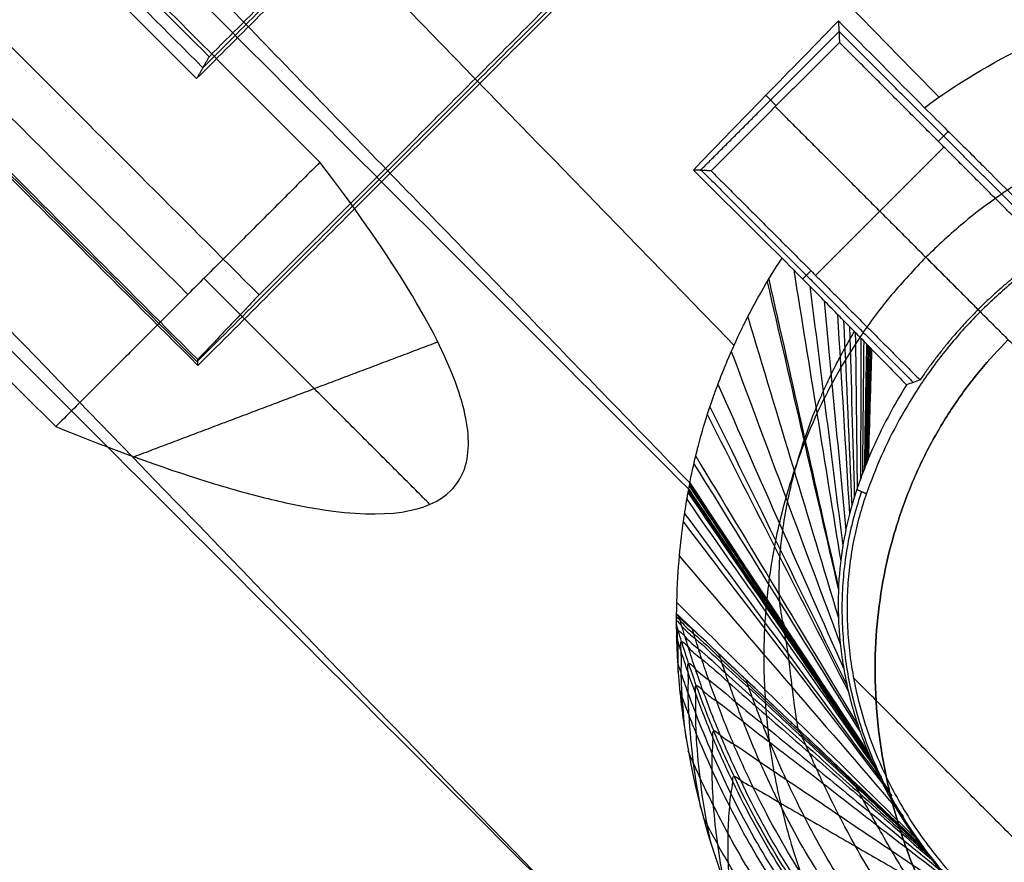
# Model space of a CAD drawing. Header units: millimetres. Extents: x -657 to 864, y -831 to 851.
# Tile 41 of 256: x -284.67 to -282.74, y -123.06 to -121.41. Entities that reach past the tile are written whole.
import ezdxf

# ---------------------------------------------------------------- set-up
doc = ezdxf.new("R2010")
doc.units = ezdxf.units.MM
doc.layers.add('Default', color=7, linetype='Continuous', true_color=0x000000)

msp = doc.modelspace()

# ---------------------------------------------------------------- linework, layer by layer
at = {"layer": 'Default'}
for points in [[(-236.2074, 159.5297, -441.8414), (-398.6931, -2.956, -441.8414), (-561.1788, -165.4416, -441.8414)], [(-236.6391, 159.098, -441.5875), (-398.6931, -2.956, -441.5875), (-560.747, -165.0099, -441.5875)], [(-434.0162, -247.7402, -413.9261), (-293.9628, -107.6869, -413.9261), (-153.9094, 32.3665, -413.9261)], [(-433.5852, -247.1798, -413.6894), (-294.0276, -107.6222, -413.6894), (-154.47, 31.9355, -413.6894)], [(-323.6971, -258.8486, -369.8785), (-233.2489, -168.4003, -369.8785), (-142.8006, -77.9521, -369.8785)], [(-323.0632, -258.0198, -369.6653), (-233.3462, -168.3028, -369.6653), (-143.6292, -78.5858, -369.6653)], [(-284.3191, -122.0747, -336.2557), (-288.2226, -118.1711, -336.2557), (-292.1261, -114.2676, -336.2557)], [(-292.1308, -114.2739, -336.7452), (-288.2247, -118.1801, -336.7452), (-284.3186, -122.0862, -336.7452)], [(-284.3188, -122.0804, -336.5004), (-288.2236, -118.1756, -336.5004), (-292.1285, -114.2708, -336.5004)], [(-284.1284, -123.9625, -336.7452), (-288.9119, -119.179, -336.7452), (-293.6955, -114.3954, -336.7452)], [(-281.1035, -127.1672, -336.8756), (-287.4445, -120.8263, -336.8756), (-293.7854, -114.4854, -336.8756)], [(-291.6326, -114.5149, -335.9979), (-287.9159, -118.2317, -335.9979), (-284.1992, -121.9484, -335.9979)], [(-281.1935, -127.2572, -337.0061), (-287.5344, -120.9162, -337.0061), (-293.8753, -114.5753, -337.0061)], [(-281.2044, -127.2681, -337.2493), (-287.5453, -120.9272, -337.2493), (-293.8863, -114.5862, -337.2493)], [(-293.8972, -114.5972, -337.4925), (-287.5563, -120.9381, -337.4925), (-281.2153, -127.279, -337.4925)], [(-291.1665, -114.6809, -335.9979), (-287.7439, -118.1035, -335.9979), (-284.3213, -121.5261, -335.9979)], [(-291.1112, -114.7027, -336.3715), (-287.7102, -118.1037, -336.3715), (-284.3091, -121.5047, -336.3715)], [(-284.2969, -121.4833, -336.7452), (-287.677, -118.1032, -336.7452), (-291.0571, -114.7232, -336.7452)], [(-282.7069, -129.5104, -340.4027), (-289.312, -122.9052, -340.4027), (-295.9172, -116.3001, -340.4027)], [(-295.9172, -116.3001, -340.6566), (-289.312, -122.9052, -340.6566), (-282.7069, -129.5104, -340.6566)], [(-282.7069, -129.5104, -340.5297), (-289.312, -122.9052, -340.5297), (-295.9172, -116.3001, -340.5297)], [(-284.3213, -121.5261, -335.9979), (-282.2221, -119.4269, -335.9979), (-280.1229, -117.3277, -335.9979)], [(-284.3091, -121.5047, -336.3715), (-282.2267, -119.4223, -336.3715), (-280.1443, -117.3399, -336.3715)], [(-280.1657, -117.3521, -336.7452), (-282.2313, -119.4177, -336.7452), (-284.2969, -121.4833, -336.7452)], [(-284.1992, -121.9484, -335.9979), (-283.1364, -120.8856, -335.9979), (-282.0736, -119.8228, -335.9979)], [(-282.0732, -119.8316, -336.3715), (-283.1961, -120.9545, -336.3715), (-284.319, -122.0774, -336.3715)], [(-284.3186, -122.0862, -336.7452), (-283.1957, -120.9633, -336.7452), (-282.0728, -119.8404, -336.7452)], [(-284.2969, -121.4833, -336.7452), (-284.3091, -121.5047, -336.3715), (-284.3213, -121.5261, -335.9979)], [(-282.8966, -121.8749, -337.4925), (-282.6985, -122.073, -337.2171), (-282.5004, -122.2711, -336.9418)], [(-284.1992, -121.9484, -335.9979), (-284.2591, -122.0115, -336.1268), (-284.3191, -122.0747, -336.2557)], [(-284.3186, -122.0862, -336.7452), (-284.3188, -122.0804, -336.5004), (-284.3191, -122.0747, -336.2557)]]:
    msp.add_open_spline(points, degree=2, dxfattribs=at)
for points, knots in [([(-204.2387, -197.4103, -340.3025), (-213.4151, -188.2339, -350.7035), (-241.4502, -160.1989, -379.3443), (-305.9459, -95.7031, -426.6492), (-363.1711, -38.478, -441.8414), (-398.6931, -2.956, -441.8414)], [2.41548, 2.41548, 2.41548, 2.41548, 70.396144, 198.636056, 404.995527, 404.995527, 404.995527, 404.995527]), ([(-204.7503, -196.8987, -340.5563), (-213.8043, -187.8448, -350.7875), (-241.7014, -159.9476, -379.2423), (-306.0054, -95.6437, -426.406), (-363.1934, -38.4557, -441.5875), (-398.6931, -2.956, -441.5875)], [2.408267, 2.408267, 2.408267, 2.408267, 69.367076, 197.537893, 403.786179, 403.786179, 403.786179, 403.786179])]:
    msp.add_open_spline(points, degree=3, knots=knots, dxfattribs=at)
at = {"layer": 'Default', "color": 18, "true_color": 0x000000}
for points, degree in [([(-284.3384, -121.9475, -335.9103), (-289.932, -116.354, -335.9103), (-295.5255, -110.7604, -335.9103)], 2), ([(-284.0803, -121.6894, -335.3657), (-289.5127, -116.257, -335.3657), (-294.9451, -110.8246, -335.3657)], 2), ([(-295.5512, -111.251, -336.4549), (-290.0739, -116.7283, -336.4549), (-284.5965, -122.2056, -336.4549)], 2), ([(-283.3601, -122.3274, -334.9422), (-288.825, -116.8625, -334.9422), (-294.2899, -111.3976, -334.9422)], 2), ([(-294.8286, -111.9119, -334.8413), (-289.1912, -117.5493, -334.8413), (-283.5538, -123.1867, -334.8413)], 2), ([(-284.2739, -123.9068, -335.9232), (-289.7573, -118.4234, -335.9232), (-295.2407, -112.94, -335.9232)], 2), ([(-284.1269, -123.961, -336.7452), (-289.5856, -118.5024, -336.7452), (-295.0442, -113.0437, -336.7452)], 2), ([(-281.2382, -127.3019, -336.7452), (-287.5791, -120.961, -336.7452), (-293.9201, -114.62, -336.7452)], 2), ([(-281.2684, -127.3321, -337.6419), (-287.6093, -120.9912, -337.6419), (-293.9503, -114.6502, -337.6419)], 2), ([(-293.9805, -114.6804, -338.5387), (-287.6395, -121.0214, -338.5387), (-281.2986, -127.3623, -338.5387)], 2), ([(-294.0137, -114.7137, -335.9232), (-287.6728, -121.0546, -335.9232), (-281.3319, -127.3956, -335.9232)], 2), ([(-281.8116, -127.8753, -336.6313), (-288.1525, -121.5344, -336.6313), (-294.4935, -115.1934, -336.6313)], 2), ([(-281.8437, -127.9074, -337.585), (-288.1847, -121.5665, -337.585), (-294.5256, -115.2256, -337.585)], 2), ([(-294.5577, -115.2577, -338.5387), (-288.2168, -121.5986, -338.5387), (-281.8759, -127.9395, -338.5387)], 2), ([(-288.4096, -117.0986, -330.948), (-285.8837, -119.7071, -332.788), (-283.3578, -122.3156, -334.6281)], 2), ([(-278.8495, -122.7995, -332.9743), (-280.6109, -121.0382, -331.7594), (-282.3722, -119.2768, -330.5444), (-284.1336, -117.5154, -329.3295)], 3), ([(-288.9919, -117.5707, -330.8799), (-287.1792, -119.4427, -332.2003), (-285.3665, -121.3147, -333.5208), (-283.5538, -123.1867, -334.8413)], 3), ([(-273.856, -127.793, -335.504), (-277.1892, -124.4598, -333.2049), (-280.5224, -121.1266, -330.9058), (-283.8556, -117.7934, -328.6067)], 3), ([(-283.2713, -122.047, -333.258), (-284.6331, -120.6446, -332.2818), (-285.995, -119.2421, -331.3056), (-287.3569, -117.8397, -330.3293)], 3), ([(-282.8708, -121.5623, -332.1367), (-283.9584, -120.4502, -331.3694), (-285.0461, -119.3381, -330.6022), (-286.1337, -118.2259, -329.835)], 3), ([(-283.3506, -121.7045, -332.6904), (-283.2699, -121.6209, -332.4605), (-283.1754, -121.5239, -332.2504), (-283.0673, -121.4134, -332.06)], 3), ([(-283.0673, -121.4134, -332.06), (-283.0663, -121.4344, -333.8421), (-283.0653, -121.4554, -335.6242)], 2), ([(-283.0673, -121.4134, -332.06), (-283.0113, -121.4699, -332.0986), (-282.9552, -121.5264, -332.1371), (-282.8992, -121.5828, -332.1756)], 3), ([(-283.337, -121.7052, -333.8421), (-283.2017, -121.5698, -333.8421), (-283.0663, -121.4344, -333.8421)], 2), ([(-282.6515, -121.8485, -333.7744), (-282.8589, -121.641, -333.7744), (-283.0663, -121.4336, -333.7744)], 2), ([(-283.0653, -121.4554, -335.6242), (-283.1907, -121.5808, -335.6242), (-283.3161, -121.7062, -335.6242)], 2), ([(-282.657, -121.8637, -335.6242), (-282.8611, -121.6596, -335.6242), (-283.0653, -121.4554, -335.6242)], 2), ([(-283.2092, -121.5587, -332.3382), (-283.199, -121.5689, -333.9812), (-283.1889, -121.579, -335.6242)], 2), ([(-283.1907, -121.5808, -335.6242), (-282.9925, -121.7789, -335.6242), (-282.7944, -121.9771, -335.6242)], 2), ([(-282.8526, -121.6291, -332.1471), (-282.8624, -121.6388, -333.8856), (-282.8721, -121.6486, -335.6242)], 2), ([(-283.1119, -121.9103, -335.6242), (-282.9865, -121.7849, -335.6242), (-282.8611, -121.6596, -335.6242)], 2), ([(-284.0803, -121.6894, -335.3657), (-284.3384, -121.9475, -335.9103), (-284.5965, -122.2056, -336.4549)], 2), ([(-283.3161, -121.7062, -335.6242), (-283.3333, -121.7053, -334.1573), (-283.3506, -121.7045, -332.6904)], 2), ([(-283.1774, -121.8764, -332.8034), (-283.1967, -121.8573, -332.7908), (-283.2352, -121.8191, -332.7657), (-283.2929, -121.7618, -332.7281), (-283.3314, -121.7236, -332.703), (-283.3506, -121.7045, -332.6904)], 3), ([(-283.3349, -121.7053, -334.0205), (-283.128, -121.9122, -334.0205), (-282.921, -122.1192, -334.0205)], 2), ([(-283.3161, -121.7062, -335.6242), (-283.1119, -121.9103, -335.6242), (-282.9077, -122.1145, -335.6242)], 2), ([(-283.1547, -121.8995, -332.7758), (-283.1241, -122.0891, -332.8855), (-283.0935, -122.2787, -332.9952), (-283.0629, -122.4683, -333.1049)], 3), ([(-283.121, -121.9013, -335.6242), (-283.129, -121.9093, -334.1892), (-283.1371, -121.9174, -332.7541)], 2), ([(-283.8654, -122.3575, -336.0542), (-284.0861, -122.1367, -335.949), (-284.3069, -121.916, -335.8437)], 2), ([(-283.2065, -121.9226, -332.9175), (-283.1601, -122.1234, -333.02), (-283.1136, -122.3242, -333.1225), (-283.0672, -122.525, -333.225)], 3), ([(-283.2035, -121.9177, -332.905), (-283.158, -122.1188, -333.0089), (-283.1125, -122.32, -333.1128), (-283.0671, -122.5211, -333.2167)], 3), ([(-283.1232, -121.9313, -332.7371), (-283.1017, -122.1004, -332.8387), (-283.0802, -122.2696, -332.9403), (-283.0588, -122.4387, -333.0419)], 3), ([(-283.0949, -121.9601, -332.7011), (-283.081, -122.1095, -332.7929), (-283.0671, -122.2588, -332.8847), (-283.0531, -122.4082, -332.9765)], 3), ([(-282.7902, -121.9812, -336.7452), (-282.7923, -121.9792, -336.1847), (-282.7944, -121.9771, -335.6242)], 2), ([(-283.2446, -121.9913, -333.0984), (-283.1855, -122.1871, -333.1784), (-283.1264, -122.383, -333.2585), (-283.0673, -122.5788, -333.3385)], 3), ([(-283.0692, -121.9862, -332.666), (-283.0614, -122.1163, -332.7468), (-283.0536, -122.2464, -332.8275), (-283.0458, -122.3764, -332.9082)], 3), ([(-283.0571, -121.9985, -332.6485), (-283.0519, -122.119, -332.7233), (-283.0466, -122.2395, -332.7981), (-283.0413, -122.36, -332.8729)], 3), ([(-283.0455, -122.0103, -332.6308), (-283.0424, -122.1213, -332.6994), (-283.0394, -122.2322, -332.768), (-283.0363, -122.3432, -332.8366)], 3), ([(-283.0343, -122.0217, -332.6126), (-283.033, -122.1231, -332.6748), (-283.0318, -122.2245, -332.737), (-283.0306, -122.3259, -332.7992)], 3), ([(-283.8499, -122.0404, -335.6314), (-284.1466, -122.1525, -336.0187), (-284.4433, -122.2646, -336.4061)], 2), ([(-283.0233, -122.0329, -332.5938), (-283.0236, -122.1245, -332.6494), (-283.0239, -122.216, -332.7049), (-283.0241, -122.3076, -332.7604)], 3), ([(-283.0179, -122.0384, -332.5842), (-283.0188, -122.125, -332.6363), (-283.0197, -122.2115, -332.6883), (-283.0206, -122.298, -332.7404)], 3), ([(-283.2766, -122.0586, -333.2928), (-283.2056, -122.249, -333.344), (-283.1346, -122.4395, -333.3952), (-283.0637, -122.6299, -333.4464)], 3), ([(-283.0125, -122.0439, -332.5743), (-283.014, -122.1253, -332.6229), (-283.0154, -122.2068, -332.6715), (-283.0168, -122.2882, -332.72)], 3), ([(-283.0099, -122.0467, -332.5693), (-283.0115, -122.1255, -332.6161), (-283.0132, -122.2043, -332.6629), (-283.0148, -122.2831, -332.7097)], 3), ([(-283.0074, -122.0491, -332.5645), (-283.0092, -122.1256, -332.6097), (-283.0111, -122.202, -332.6549), (-283.0129, -122.2784, -332.7001)], 3), ([(-283.0072, -122.0493, -332.5641), (-283.009, -122.1256, -332.6092), (-283.0109, -122.2018, -332.6542), (-283.0128, -122.278, -332.6993)], 3), ([(-283.0045, -122.052, -332.5589), (-283.0065, -122.1256, -332.6022), (-283.0086, -122.1992, -332.6454), (-283.0106, -122.2728, -332.6887)], 3), ([(-283.0031, -122.0534, -332.5563), (-283.0053, -122.1256, -332.5987), (-283.0074, -122.1979, -332.641), (-283.0095, -122.2702, -332.6833)], 3), ([(-283.0025, -122.0541, -332.555), (-283.0046, -122.1257, -332.5969), (-283.0068, -122.1972, -332.6388), (-283.009, -122.2688, -332.6806)], 3), ([(-283.0084, -122.2674, -332.6779), (-283.0051, -122.1611, -332.6158), (-283.0018, -122.0549, -332.5538)], 2), ([(-283.0018, -122.0549, -332.5538), (-282.9713, -122.0859, -332.505), (-282.9488, -122.109, -332.4593), (-282.9341, -122.1241, -332.4167)], 3), ([(-282.9077, -122.1145, -335.6242), (-282.9166, -122.1176, -334.5551), (-282.9254, -122.1208, -333.4859), (-282.9341, -122.1241, -332.4167)], 3), ([(-283.3027, -122.1229, -333.501), (-283.2208, -122.308, -333.5172), (-283.1389, -122.4931, -333.5334), (-283.057, -122.6783, -333.5496)], 3), ([(-282.9341, -122.1241, -332.4167), (-282.9632, -122.1701, -332.4978), (-282.9879, -122.2182, -332.5849), (-283.0084, -122.2674, -332.6779)], 3), ([(-283.3183, -122.1667, -333.6615), (-283.229, -122.3483, -333.6483), (-283.1397, -122.5299, -333.6351), (-283.0505, -122.7115, -333.6219)], 3), ([(-283.3234, -122.1824, -333.7236), (-283.2315, -122.3628, -333.6986), (-283.1396, -122.5432, -333.6735), (-283.0477, -122.7235, -333.6485)], 3), ([(-283.3461, -122.2635, -334.1175), (-283.2405, -122.4386, -334.0129), (-283.1349, -122.6137, -333.9083), (-283.0293, -122.7888, -333.8037)], 3), ([(-283.3497, -122.2781, -334.2137), (-283.2414, -122.4527, -334.0889), (-283.1332, -122.6272, -333.9641), (-283.0249, -122.8018, -333.8393)], 3), ([(-283.3606, -122.3302, -334.9942), (-283.2394, -122.5091, -334.7113), (-283.1181, -122.6881, -334.4285), (-282.9969, -122.867, -334.1457)], 3), ([(-283.3601, -122.3274, -334.9422), (-283.1807, -122.5936, -334.5354), (-283.0013, -122.8598, -334.1287)], 2), ([(-283.3601, -122.3274, -334.9422), (-283.2405, -122.5049, -334.671), (-283.1209, -122.6823, -334.3998), (-283.0013, -122.8598, -334.1287)], 3), ([(-283.359, -122.3215, -334.7845), (-283.2409, -122.4985, -334.5427), (-283.1228, -122.6755, -334.3008), (-283.0047, -122.8524, -334.059)], 3), ([(-283.3588, -122.3205, -334.758), (-283.241, -122.4973, -334.5213), (-283.1232, -122.6742, -334.2845), (-283.0054, -122.851, -334.0478)], 3), ([(-283.3584, -122.3185, -334.7058), (-283.2412, -122.495, -334.4792), (-283.1239, -122.6716, -334.2526), (-283.0067, -122.8481, -334.026)], 3), ([(-283.3581, -122.3171, -334.6668), (-283.2413, -122.4933, -334.4478), (-283.1245, -122.6695, -334.2288), (-283.0078, -122.8457, -334.0098)], 3), ([(-283.3578, -122.3156, -334.6281), (-283.1833, -122.5794, -334.3111), (-283.0088, -122.8432, -333.994)], 2), ([(-283.3578, -122.3156, -334.6281), (-283.2614, -122.4614, -334.4529), (-283.1649, -122.6072, -334.2777), (-283.0685, -122.753, -334.1025)], 3), ([(-283.0314, -122.3283, -332.8045), (-283.0221, -122.3324, -334.7748), (-283.0127, -122.3364, -336.7452)], 2), ([(-283.3638, -122.3475, -335.1473), (-283.2369, -122.5286, -334.8297), (-283.11, -122.7097, -334.512), (-282.983, -122.8908, -334.1944)], 3), ([(-283.3615, -122.3344, -335.0457), (-283.2384, -122.5145, -334.7513), (-283.1154, -122.6946, -334.4568), (-282.9924, -122.8746, -334.1623)], 3), ([(-283.3612, -122.3329, -335.0297), (-283.2387, -122.5127, -334.7389), (-283.1162, -122.6925, -334.448), (-282.9938, -122.8722, -334.1572)], 3), ([(-283.3684, -122.3749, -335.2823), (-283.2354, -122.555, -334.9333), (-283.1024, -122.735, -334.5843), (-282.9695, -122.915, -334.2353)], 3), ([(-283.3708, -122.3912, -335.343), (-283.2348, -122.5698, -334.9796), (-283.0988, -122.7483, -334.6163), (-282.9629, -122.9269, -334.2529)], 3), ([(-283.3786, -122.4581, -335.5281), (-283.2325, -122.6278, -335.1197), (-283.0864, -122.7975, -334.7112), (-282.9403, -122.9672, -334.3027)], 3), ([(-283.2258, -122.5266, -334.6377), (-283.151, -122.6377, -334.468), (-283.0761, -122.7487, -334.2984), (-283.0013, -122.8598, -334.1287)], 3), ([(-283.3837, -122.5486, -335.701), (-283.2272, -122.7029, -335.2484), (-283.0708, -122.8571, -334.7957), (-282.9143, -123.0114, -334.3431)], 3), ([(-283.3841, -122.5706, -335.7353), (-283.3681, -122.5857, -335.6887), (-283.352, -122.6009, -335.642), (-283.336, -122.616, -335.5954)], 3), ([(-283.3228, -122.6286, -335.5569), (-283.2752, -122.6736, -335.4184), (-283.2277, -122.7187, -335.2799), (-283.1801, -122.7637, -335.1414)], 3), ([(-283.1549, -122.6223, -334.2595), (-283.1062, -122.696, -334.171), (-283.0575, -122.7696, -334.0825), (-283.0088, -122.8432, -333.994)], 3), ([(-281.9165, -123.8175, -336.7452), (-282.4772, -123.2568, -336.7452), (-283.0379, -122.6961, -336.7452)], 2), ([(-283.0088, -122.8432, -333.994), (-283.0078, -122.8455, -334.0084), (-283.0059, -122.8498, -334.0375), (-283.0034, -122.8554, -334.0824), (-283.002, -122.8584, -334.1131), (-283.0013, -122.8598, -334.1287)], 3), ([(-283.0013, -122.8598, -334.1287), (-282.9813, -122.9053, -334.2304), (-282.9525, -122.9609, -334.3043), (-282.9083, -123.021, -334.3503)], 3), ([(-282.9083, -123.021, -334.3503), (-282.9083, -123.021, -334.3503), (-282.9083, -123.021, -334.3503), (-282.9083, -123.021, -334.3503)], 3)]:
    msp.add_open_spline(points, degree=degree, dxfattribs=at)
for points, weights, degree, knots in [([(-283.3416, -123.3982, -334.8692), (-282.5439, -124.0265, -332.8821), (-281.0162, -123.4614, -331.5407), (-279.6019, -122.0471, -331.5407), (-278.1876, -120.6328, -331.5407), (-277.6225, -119.1052, -332.8821), (-278.2509, -118.3075, -334.8692)], [1.13789965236, 0.941206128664, 0.954928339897, 1.17906628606, 0.954928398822, 0.941206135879, 1.13789949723], 3, [0.606869, 0.606869, 0.606869, 0.606869, 9.912577, 9.912577, 9.912577, 19.218282, 19.218282, 19.218282, 19.218282]), ([(-280.9315, -122.7386, -336.7452), (-281.0417, -121.8862, -336.7452), (-281.8905, -121.7221, -336.7452), (-282.7393, -121.5581, -336.7452), (-283.0127, -122.3364, -336.7452)], [1, 0.782926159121, 1, 0.782926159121, 1], 2, [0, 0, 0, 2.018541, 2.018541, 4.037082, 4.037082, 4.037082])]:
    msp.add_rational_spline(points, weights, degree=degree, knots=knots, dxfattribs=at)
for points, knots in [([(-282.8992, -121.5828, -332.1756), (-282.7746, -121.4899, -331.9981), (-282.6259, -121.4177, -331.8762), (-282.4166, -121.3667, -331.7835), (-282.3766, -121.3589, -331.769), (-282.2923, -121.3467, -331.7443), (-282.2493, -121.3426, -331.7347), (-282.1183, -121.3366, -331.7137), (-282.028, -121.341, -331.7101), (-281.7485, -121.3819, -331.7275), (-281.5693, -121.4423, -331.7738), (-281.39, -121.5439, -331.8478), (-281.3887, -121.5446, -331.8483), (-281.3847, -121.547, -331.85), (-281.3786, -121.5505, -331.8525), (-281.3644, -121.5587, -331.8585), (-281.3364, -121.5755, -331.8708), (-281.3127, -121.5906, -331.8816), (-281.2659, -121.6214, -331.9038), (-281.2355, -121.643, -331.9193), (-281.1461, -121.7111, -331.9676), (-281.0892, -121.7607, -332.0024), (-281.0352, -121.8148, -332.0396)], [-3.125072, -3.125072, -3.125072, -3.125072, -2.343804, -2.343804, -2.148487, -2.148487, -1.95317, -1.95317, -1.562536, -1.562536, -0.781268, -0.781268, -0.769061, -0.769061, -0.756853, -0.732439, -0.68361, -0.585951, -0.585951, -0.390634, -0.390634, 0, 0, 0, 0]), ([(-282.8992, -121.5828, -332.1756), (-282.8673, -121.6145, -332.1563), (-282.8273, -121.6542, -332.1315), (-282.7946, -121.6867, -332.1099), (-282.7817, -121.6995, -332.101), (-282.7761, -121.705, -332.097), (-282.7735, -121.7076, -332.0951), (-282.7725, -121.7086, -332.0943), (-282.7718, -121.7093, -332.0938), (-282.772, -121.7091, -332.094), (-282.7119, -121.7687, -332.0487), (-282.6701, -121.8098, -331.9925), (-282.6459, -121.8333, -331.9246)], [0, 0, 0, 0, 0.1508166, 0.2262249, 0.263929, 0.2827811, 0.2922071, 0.2969201, 0.2969201, 0.3016331, 0.3016331, 0.6032663, 0.6032663, 0.6032663, 0.6032663]), ([(-284.5965, -122.2056, -336.4549), (-284.4874, -122.2498, -336.4229), (-284.3896, -122.2853, -336.3888), (-284.2597, -122.3256, -336.3348), (-284.2193, -122.337, -336.3163), (-284.1441, -122.3553, -336.2785), (-284.1086, -122.3625, -336.2588), (-283.9526, -122.3866, -336.1626), (-283.8679, -122.3739, -336.0775), (-283.8026, -122.3086, -335.9396), (-283.7912, -122.2792, -335.8923), (-283.7899, -122.2239, -335.8195), (-283.7921, -122.2036, -335.795), (-283.8018, -122.1592, -335.7454), (-283.809, -122.1358, -335.7209), (-283.8606, -122.0031, -335.5915), (-283.9472, -121.8628, -335.4812), (-284.0803, -121.6894, -335.3657)], [0, 0, 0, 0, 0.330436, 0.330436, 0.495654, 0.495654, 0.660872, 0.660872, 1.321744, 1.321744, 1.65218, 1.65218, 1.817398, 1.817398, 1.982616, 1.982616, 2.643488, 2.643488, 2.643488, 2.643488]), ([(-283.3578, -122.3156, -334.6281), (-283.3566, -122.3095, -334.4648), (-283.3533, -122.2917, -334.2811), (-283.3445, -122.2569, -334.078), (-283.3445, -122.2569, -334.0782), (-283.3444, -122.2566, -334.0767), (-283.3443, -122.2563, -334.0745), (-283.3441, -122.2554, -334.0693), (-283.3436, -122.2535, -334.0586), (-283.3426, -122.2494, -334.0356), (-283.3416, -122.2453, -334.0134), (-283.3393, -122.2362, -333.9658), (-283.3374, -122.2289, -333.9295), (-283.3301, -122.203, -333.8078), (-283.3231, -122.1802, -333.7093), (-283.3115, -122.1471, -333.5873), (-283.3111, -122.1459, -333.583), (-283.31, -122.1428, -333.5717), (-283.3083, -122.1381, -333.5547), (-283.3043, -122.1273, -333.5162), (-283.3009, -122.1181, -333.4847), (-283.2938, -122.1001, -333.4237), (-283.2891, -122.0884, -333.3858), (-283.275, -122.0548, -333.28), (-283.2657, -122.0344, -333.2202), (-283.2568, -122.0159, -333.1675), (-283.2558, -122.0139, -333.1618), (-283.2543, -122.0108, -333.153), (-283.252, -122.0062, -333.1399), (-283.2466, -121.9954, -333.1098), (-283.2356, -121.974, -333.0511), (-283.2258, -121.956, -333.0035), (-283.2057, -121.9207, -332.9118), (-283.1917, -121.898, -332.8554), (-283.1774, -121.8764, -332.8034)], [-2.560533, -2.560533, -2.560533, -2.560533, -1.9204, -1.9204, -1.915399, -1.915399, -1.910398, -1.900396, -1.880392, -1.840383, -1.760367, -1.760367, -1.600333, -1.600333, -1.280267, -1.280267, -1.260262, -1.260262, -1.240258, -1.20025, -1.120233, -1.120233, -0.9602, -0.9602, -0.640133, -0.640133, -0.620129, -0.620129, -0.600125, -0.560117, -0.4801, -0.320067, -0.320067, 0, 0, 0, 0]), ([(-283.0018, -122.0549, -332.5538), (-283.0029, -122.0537, -332.5556), (-283.0045, -122.0521, -332.5585), (-283.006, -122.0506, -332.5616), (-283.007, -122.0496, -332.5636), (-283.0078, -122.0487, -332.5654), (-283.0082, -122.0483, -332.5662), (-283.009, -122.0475, -332.5678), (-283.0117, -122.0447, -332.5728), (-283.0141, -122.0423, -332.5771), (-283.0202, -122.0361, -332.5884), (-283.0265, -122.0297, -332.5995), (-283.0341, -122.022, -332.6122), (-283.0374, -122.0186, -332.6177), (-283.0396, -122.0163, -332.6213), (-283.0401, -122.0158, -332.6221), (-283.0487, -122.0071, -332.6359), (-283.0598, -121.9958, -332.6528), (-283.0722, -121.9832, -332.6703), (-283.0807, -121.9745, -332.6821), (-283.0857, -121.9695, -332.6889), (-283.1054, -121.9495, -332.7151), (-283.1346, -121.9198, -332.7515), (-283.1774, -121.8764, -332.8034)], [0, 0, 0, 0, 0.0296575, 0.0444862, 0.0444862, 0.0593149, 0.0593149, 0.0889724, 0.0889724, 0.1186298, 0.1186298, 0.1779447, 0.2076022, 0.2224309, 0.2224309, 0.2372596, 0.2372596, 0.2965745, 0.326232, 0.326232, 0.3558894, 0.3558894, 0.4745192, 0.4745192, 0.4745192, 0.4745192]), ([(-283.1727, -122.5955, -334.2917), (-283.177, -122.5841, -334.199), (-283.1807, -122.5642, -334.0861), (-283.1839, -122.5184, -333.8834), (-283.1835, -122.4835, -333.7575), (-283.18, -122.4394, -333.6167), (-283.176, -122.4044, -333.5112), (-283.1675, -122.3538, -333.3713), (-283.1538, -122.2951, -333.2218), (-283.1412, -122.2527, -333.1209), (-283.1271, -122.2111, -333.0244), (-283.1153, -122.1792, -332.9526), (-283.0973, -122.1372, -332.8607), (-283.0818, -122.1039, -332.7894), (-283.0674, -122.0755, -332.7298), (-283.0549, -122.0524, -332.682), (-283.0455, -122.0358, -332.6479), (-283.0391, -122.0249, -332.6257), (-283.0361, -122.0199, -332.6155)], [0, 0, 0, 0, 0.1324023, 0.1647895, 0.3059218, 0.329579, 0.3926816, 0.4794414, 0.5662012, 0.6529609, 0.6591581, 0.7397207, 0.7831006, 0.8264805, 0.8698603, 0.8915503, 0.9132402, 0.9314423, 0.9314423, 0.9314423, 0.9314423]), ([(-283.0084, -122.2674, -332.6779), (-283.0099, -122.271, -332.6847), (-283.0134, -122.2793, -332.7018), (-283.021, -122.2992, -332.7428), (-283.023, -122.3045, -332.7539), (-283.0273, -122.3164, -332.779), (-283.0294, -122.3224, -332.7917), (-283.0314, -122.3283, -332.8045)], [-0.193968, -0.193968, -0.193968, -0.193968, -0.096984, -0.096984, -0.048492, -0.048492, 0, 0, 0, 0]), ([(-283.3601, -122.3274, -334.9422), (-283.3603, -122.3281, -334.9603), (-283.3606, -122.3299, -334.9939), (-283.3617, -122.3356, -335.0632), (-283.3645, -122.3509, -335.1815), (-283.3706, -122.3874, -335.3448), (-283.379, -122.4542, -335.5302), (-283.3833, -122.5207, -335.6577), (-283.384, -122.563, -335.724), (-283.3841, -122.5705, -335.7353)], [-1.133436, -1.133436, -1.133436, -1.133436, -1.06611, -0.998785, -0.864134, -0.594832, -0.32553, -0.056228, 0, 0, 0, 0]), ([(-283.3578, -122.3156, -334.6281), (-283.3579, -122.3161, -334.6415), (-283.3581, -122.3171, -334.6665), (-283.3585, -122.319, -334.7189), (-283.3592, -122.3225, -334.8106), (-283.3597, -122.3254, -334.8899), (-283.3601, -122.3274, -334.9422)], [-0.4206078, -0.4206078, -0.4206078, -0.4206078, -0.3680319, -0.3154559, -0.2103039, 0, 0, 0, 0]), ([(-283.0314, -122.3283, -332.8045), (-283.0417, -122.3586, -332.8696), (-283.0533, -122.3994, -332.9581), (-283.0682, -122.5042, -333.1814), (-283.0714, -122.5685, -333.3163), (-283.0619, -122.6455, -333.4795), (-283.0617, -122.6467, -333.4821), (-283.0612, -122.6502, -333.4896), (-283.0605, -122.6554, -333.5007), (-283.0588, -122.6673, -333.526), (-283.0572, -122.6769, -333.5466), (-283.0539, -122.6953, -333.5863), (-283.0516, -122.7065, -333.6108), (-283.0447, -122.7372, -333.6786), (-283.0402, -122.7535, -333.7161), (-283.0363, -122.7666, -333.7476), (-283.0357, -122.7684, -333.752), (-283.035, -122.7709, -333.7582), (-283.0338, -122.7747, -333.7674), (-283.0312, -122.7831, -333.7886), (-283.029, -122.7897, -333.8061), (-283.0247, -122.8023, -333.8404), (-283.0221, -122.8097, -333.8622), (-283.0149, -122.829, -333.9242), (-283.0111, -122.838, -333.9613), (-283.0088, -122.8432, -333.994)], [-1.758738, -1.758738, -1.758738, -1.758738, -1.319054, -1.319054, -0.879369, -0.879369, -0.865629, -0.865629, -0.851889, -0.824409, -0.769448, -0.769448, -0.659527, -0.659527, -0.439685, -0.439685, -0.425944, -0.425944, -0.412204, -0.384724, -0.329763, -0.329763, -0.219842, -0.219842, 0, 0, 0, 0]), ([(-283.3841, -122.5705, -335.7353), (-283.3844, -122.6063, -335.7896), (-283.3833, -122.645, -335.8396), (-283.3788, -122.7063, -335.9085), (-283.3758, -122.7378, -335.9414), (-283.3716, -122.7704, -335.9721), (-283.3685, -122.7924, -335.9921), (-283.3669, -122.8028, -336.0013), (-283.3492, -122.9099, -336.0923), (-283.3229, -123.0117, -336.1557), (-283.2824, -123.1166, -336.2053)], [0, 0, 0, 0, 0.253005, 0.253005, 0.379507, 0.442759, 0.442759, 0.50601, 0.50601, 1.01202, 1.01202, 1.01202, 1.01202]), ([(-282.9083, -123.021, -334.3503), (-283.0651, -122.8726, -334.8066), (-283.1833, -122.7601, -335.1503), (-283.3014, -122.6499, -335.4963), (-283.3327, -122.6179, -335.584), (-283.3613, -122.594, -335.6719), (-283.3686, -122.588, -335.6943), (-283.3801, -122.5755, -335.7254), (-283.3836, -122.571, -335.734), (-283.3841, -122.5705, -335.7353)], [0, 0, 0, 0, 1.025524, 1.025524, 1.538286, 1.538286, 1.794667, 1.794667, 2.051048, 2.051048, 2.051048, 2.051048]), ([(-283.3841, -122.5761, -335.7438), (-283.3816, -122.5786, -335.7368), (-283.368, -122.5959, -335.7036), (-283.3424, -122.6146, -335.6217), (-283.297, -122.6601, -335.4941), (-283.2279, -122.7235, -335.2914), (-283.1403, -122.8059, -335.0375), (-283.027, -122.9116, -334.7078), (-282.9485, -122.9849, -334.4796), (-282.9048, -123.0257, -334.3528)], [0.309639, 0.309639, 0.309639, 0.309639, 0.3181211, 0.3493182, 0.4117124, 0.4741065, 0.5988948, 0.7236831, 0.8795486, 0.8795486, 0.8795486, 0.8795486]), ([(-283.0981, -123.1636, -335.6247), (-283.1212, -123.132, -335.6433), (-283.1809, -123.0472, -335.6899), (-283.2465, -122.925, -335.7272), (-283.299, -122.8079, -335.7432), (-283.3272, -122.7353, -335.7443), (-283.3471, -122.6784, -335.74), (-283.3585, -122.6435, -335.7351), (-283.367, -122.616, -335.7299), (-283.3721, -122.599, -335.7261), (-283.3758, -122.5861, -335.7229), (-283.3775, -122.58, -335.7212), (-283.3783, -122.5773, -335.7205)], [-0.0011607, -0.0011607, -0.0011607, -0.0011607, 0.1735459, 0.4609956, 0.6047204, 0.7484452, 0.8203077, 0.8921701, 0.9281013, 0.9640325, 0.9819981, 0.9967762, 0.9967762, 0.9967762, 0.9967762]), ([(-283.1736, -122.6041, -334.5193), (-283.1754, -122.6, -334.4849), (-283.1773, -122.5952, -334.4442), (-283.1797, -122.589, -334.3919), (-283.1809, -122.5859, -334.3658), (-283.1822, -122.5825, -334.3368), (-283.1829, -122.5805, -334.32), (-283.1833, -122.5794, -334.3111)], [0, 0, 0, 0, 0.5, 0.5839771, 0.75, 0.875, 1, 1, 1, 1]), ([(-283.3841, -122.5839, -335.7552), (-283.3813, -122.5855, -335.7456), (-283.3659, -122.6052, -335.709), (-283.3394, -122.6243, -335.6242), (-283.294, -122.6693, -335.4966), (-283.2248, -122.7318, -335.2939), (-283.1371, -122.8132, -335.04), (-283.0237, -122.9176, -334.7101), (-282.9451, -122.99, -334.4817), (-282.9014, -123.0303, -334.3548)], [0.3059575, 0.3059575, 0.3059575, 0.3059575, 0.3181211, 0.3493182, 0.4117124, 0.4741065, 0.5988948, 0.7236831, 0.8797123, 0.8797123, 0.8797123, 0.8797123]), ([(-283.1085, -123.1609, -335.6577), (-283.1319, -123.1288, -335.6769), (-283.1925, -123.0426, -335.7249), (-283.2589, -122.9183, -335.7637), (-283.3119, -122.7992, -335.7806), (-283.3402, -122.7254, -335.7821), (-283.3602, -122.6676, -335.7779), (-283.3717, -122.6321, -335.7731), (-283.3794, -122.6066, -335.7684), (-283.3828, -122.5951, -335.7659), (-283.3841, -122.5906, -335.7649)], [-0.0011683, -0.0011683, -0.0011683, -0.0011683, 0.1735459, 0.4609956, 0.6047204, 0.7484452, 0.8203077, 0.8921701, 0.9281013, 0.9517775, 0.9517775, 0.9517775, 0.9517775]), ([(-283.1186, -123.1583, -335.6894), (-283.1404, -123.1283, -335.7071), (-283.1978, -123.0459, -335.7522), (-283.2616, -122.9277, -335.7899), (-283.3134, -122.8129, -335.8078), (-283.3413, -122.7415, -335.8107), (-283.3612, -122.6854, -335.8081), (-283.3726, -122.6509, -335.8044), (-283.3799, -122.6275, -335.8008), (-283.3829, -122.6178, -335.7991), (-283.3837, -122.6149, -335.7986)], [0.0043183, 0.0043183, 0.0043183, 0.0043183, 0.1735459, 0.4609956, 0.6047204, 0.7484452, 0.8203077, 0.8921701, 0.9281013, 0.9436052, 0.9436052, 0.9436052, 0.9436052]), ([(-283.3804, -122.6848, -335.8844), (-283.3806, -122.6791, -335.8771), (-283.3811, -122.6583, -335.8495), (-283.3798, -122.6344, -335.8102), (-283.3834, -122.5958, -335.7693), (-283.3607, -122.6247, -335.7162), (-283.3333, -122.6439, -335.6289), (-283.2878, -122.6877, -335.5012), (-283.2185, -122.7487, -335.2986), (-283.1307, -122.828, -335.0447), (-283.0168, -122.9299, -334.7142), (-282.9378, -123.0007, -334.4852), (-282.8938, -123.0402, -334.3576)], [0.2444854, 0.2444854, 0.2444854, 0.2444854, 0.255727, 0.2869241, 0.3025226, 0.3181211, 0.3493182, 0.4117124, 0.4741065, 0.5988948, 0.7236831, 0.8805751, 0.8805751, 0.8805751, 0.8805751]), ([(-283.0772, -123.169, -335.5586), (-283.0997, -123.1384, -335.5761), (-283.1576, -123.0564, -335.6197), (-283.2217, -122.9384, -335.6542), (-283.2732, -122.8252, -335.6684), (-283.301, -122.755, -335.6688), (-283.3209, -122.7, -335.6641), (-283.3322, -122.6661, -335.659), (-283.3408, -122.6395, -335.6537), (-283.3459, -122.623, -335.6499), (-283.3497, -122.6104, -335.6467), (-283.3515, -122.6043, -335.645), (-283.3523, -122.6015, -335.6442)], [-0.0011361, -0.0011361, -0.0011361, -0.0011361, 0.1735459, 0.4609956, 0.6047204, 0.7484452, 0.8203077, 0.8921701, 0.9281013, 0.9640325, 0.9819981, 0.997726, 0.997726, 0.997726, 0.997726]), ([(-283.1462, -122.7957, -335.0427), (-283.1471, -122.7905, -335.0356), (-283.1518, -122.7607, -334.9936), (-283.158, -122.7125, -334.9118), (-283.1624, -122.6727, -334.8185), (-283.1661, -122.6442, -334.7342), (-283.1688, -122.6262, -334.669), (-283.1714, -122.6146, -334.6124), (-283.173, -122.6086, -334.5781), (-283.1742, -122.605, -334.5552), (-283.1751, -122.6024, -334.5362), (-283.1758, -122.6009, -334.5242)], [0.0002302, 0.0002302, 0.0002302, 0.0002302, 0.0496084, 0.2872063, 0.5248042, 0.5997449, 0.7624021, 0.8812011, 0.8996173, 0.9406005, 1, 1, 1, 1]), ([(-283.3651, -122.8138, -336.0106), (-283.3684, -122.7862, -335.9824), (-283.3721, -122.7431, -335.9345), (-283.3751, -122.6857, -335.8647), (-283.3734, -122.6545, -335.813), (-283.377, -122.617, -335.7734), (-283.3543, -122.6451, -335.72), (-283.3269, -122.6638, -335.6329), (-283.2814, -122.7064, -335.5052), (-283.212, -122.7657, -335.3027), (-283.1241, -122.8428, -335.049), (-283.0097, -122.9424, -334.7174), (-282.9302, -123.0117, -334.4871), (-282.8858, -123.0505, -334.3583)], [0.1749314, 0.1749314, 0.1749314, 0.1749314, 0.2245299, 0.255727, 0.2869241, 0.3025226, 0.3181211, 0.3493182, 0.4117124, 0.4741065, 0.5988948, 0.7236831, 0.8821913, 0.8821913, 0.8821913, 0.8821913]), ([(-283.0355, -123.1797, -335.4266), (-283.0566, -123.1513, -335.4417), (-283.1112, -123.0749, -335.4794), (-283.1721, -122.9653, -335.5083), (-283.2217, -122.8599, -335.5188), (-283.2488, -122.7945, -335.5177), (-283.2683, -122.7431, -335.5122), (-283.2797, -122.7115, -335.5069), (-283.2883, -122.6866, -335.5015), (-283.2935, -122.6711, -335.4977), (-283.2973, -122.6591, -335.4944), (-283.2993, -122.6531, -335.4926), (-283.3002, -122.6503, -335.4918)], [-0.001084, -0.001084, -0.001084, -0.001084, 0.173546, 0.460996, 0.60472, 0.748445, 0.820308, 0.89217, 0.928101, 0.964032, 0.981998, 0.998949, 0.998949, 0.998949, 0.998949]), ([(-283.1387, -123.1532, -335.7527), (-283.157, -123.1277, -335.7672), (-283.2077, -123.054, -335.8061), (-283.2654, -122.949, -335.8411), (-283.3145, -122.8438, -335.8606), (-283.3415, -122.7781, -335.866), (-283.361, -122.726, -335.8663), (-283.3723, -122.6938, -335.8647), (-283.379, -122.6737, -335.863), (-283.3813, -122.6665, -335.8622), (-283.3816, -122.6655, -335.8621)], [0.0177572, 0.0177572, 0.0177572, 0.0177572, 0.1735459, 0.4609956, 0.6047204, 0.7484452, 0.8203077, 0.8921701, 0.9281013, 0.9333507, 0.9333507, 0.9333507, 0.9333507]), ([(-283.336, -122.9505, -336.1127), (-283.3419, -122.9205, -336.086), (-283.3522, -122.8572, -336.0255), (-283.3586, -122.784, -335.9413), (-283.3615, -122.7245, -335.8665), (-283.3597, -122.6954, -335.8167), (-283.3633, -122.66, -335.7796), (-283.3407, -122.6865, -335.7257), (-283.3133, -122.7041, -335.6392), (-283.2677, -122.7443, -335.5115), (-283.1984, -122.8001, -335.3096), (-283.1106, -122.8728, -335.0564), (-282.9947, -122.9679, -334.7209), (-282.9137, -123.0345, -334.4865), (-282.8676, -123.0724, -334.3533)], [0.1084309, 0.1084309, 0.1084309, 0.1084309, 0.1621357, 0.2245299, 0.255727, 0.2869241, 0.3025226, 0.3181211, 0.3493182, 0.4117124, 0.4741065, 0.5988948, 0.7236831, 0.8878964, 0.8878964, 0.8878964, 0.8878964]), ([(-283.3156, -123.0218, -336.1561), (-283.3184, -123.009, -336.1445), (-283.3276, -122.9641, -336.1024), (-283.3391, -122.8895, -336.0258), (-283.3445, -122.8185, -335.9386), (-283.3469, -122.7637, -335.8663), (-283.3448, -122.7368, -335.8181), (-283.3483, -122.7039, -335.783), (-283.3257, -122.7286, -335.7288), (-283.2984, -122.7451, -335.6429), (-283.2531, -122.7827, -335.5156), (-283.184, -122.835, -335.3144), (-283.0965, -122.9031, -335.0621), (-282.9785, -122.9941, -334.7206), (-282.8953, -123.0584, -334.4798), (-282.8469, -123.0958, -334.3398)], [0.0753744, 0.0753744, 0.0753744, 0.0753744, 0.0997416, 0.1621357, 0.2245299, 0.255727, 0.2869241, 0.3025226, 0.3181211, 0.3493182, 0.4117124, 0.4741065, 0.5988948, 0.7236831, 0.896902, 0.896902, 0.896902, 0.896902]), ([(-282.9938, -123.1905, -335.2946), (-283.0136, -123.1642, -335.3074), (-283.0648, -123.0935, -335.3391), (-283.1225, -122.9921, -335.3623), (-283.1701, -122.8946, -335.3692), (-283.1965, -122.834, -335.3666), (-283.2158, -122.7863, -335.3604), (-283.2272, -122.7568, -335.3548), (-283.2358, -122.7337, -335.3493), (-283.2411, -122.7192, -335.3454), (-283.245, -122.7081, -335.3422), (-283.247, -122.7024, -335.3404), (-283.2479, -122.6999, -335.3396)], [-0.0010167, -0.0010167, -0.0010167, -0.0010167, 0.1735459, 0.4609956, 0.6047204, 0.7484452, 0.8203077, 0.8921701, 0.9281013, 0.9640325, 0.9819981, 0.9987794, 0.9987794, 0.9987794, 0.9987794]), ([(-283.1589, -123.1481, -335.8161), (-283.1735, -123.1273, -335.8273), (-283.2173, -123.0629, -335.8603), (-283.2688, -122.9713, -335.8921), (-283.3146, -122.8765, -335.9125), (-283.3404, -122.8168, -335.9199), (-283.3593, -122.7693, -335.9226), (-283.3698, -122.741, -335.9229), (-283.3757, -122.7246, -335.9226), (-283.3774, -122.72, -335.9224)], [0.0345004, 0.0345004, 0.0345004, 0.0345004, 0.1735459, 0.4609956, 0.6047204, 0.7484452, 0.8203077, 0.8921701, 0.920546, 0.920546, 0.920546, 0.920546]), ([(-283.1617, -122.781, -335.0879), (-283.1556, -122.7868, -335.0703), (-283.1146, -122.8258, -334.9511), (-283.0542, -122.8829, -334.7749), (-282.9997, -122.9345, -334.6163), (-282.9801, -122.953, -334.5592)], [0.5771986, 0.5771986, 0.5771986, 0.5771986, 0.5988948, 0.7236831, 0.793907, 0.793907, 0.793907, 0.793907]), ([(-283.2904, -123.0956, -336.1952), (-283.2958, -123.07, -336.1674), (-283.3043, -123.0187, -336.1081), (-283.3122, -122.945, -336.0137), (-283.3141, -122.8875, -335.9288), (-283.3144, -122.8426, -335.8598), (-283.3114, -122.8206, -335.8138), (-283.314, -122.7933, -335.7815), (-283.292, -122.8143, -335.7274), (-283.265, -122.8286, -335.6429), (-283.2205, -122.8608, -335.5169), (-283.1525, -122.9058, -335.3182), (-283.0665, -122.9642, -335.0688), (-282.9437, -123.0468, -334.712), (-282.8551, -123.1065, -334.4546), (-282.8008, -123.1431, -334.2968)], [0.0417987, 0.0417987, 0.0417987, 0.0417987, 0.0997416, 0.1621357, 0.2245299, 0.255727, 0.2869241, 0.3025226, 0.3181211, 0.3493182, 0.4117124, 0.4741065, 0.5988948, 0.7236831, 0.921255, 0.921255, 0.921255, 0.921255]), ([(-282.9105, -123.2121, -335.0306), (-282.9275, -123.1899, -335.0387), (-282.9719, -123.1305, -335.0585), (-283.0233, -123.0457, -335.0704), (-283.067, -122.964, -335.07), (-283.092, -122.913, -335.0644), (-283.1108, -122.8726, -335.0567), (-283.1221, -122.8475, -335.0505), (-283.1307, -122.8278, -335.0449), (-283.1362, -122.8154, -335.0409), (-283.1403, -122.8058, -335.0377), (-283.1426, -122.8006, -335.0357), (-283.1435, -122.7983, -335.0349), (-283.1435, -122.7982, -335.0349)], [-0.000886, -0.000886, -0.000886, -0.000886, 0.173546, 0.460996, 0.60472, 0.748445, 0.820308, 0.89217, 0.928101, 0.964032, 0.981998, 0.999964, 1.000253, 1.000253, 1.000253, 1.000253]), ([(-283.1992, -123.1379, -335.9427), (-283.2063, -123.1274, -335.9479), (-283.236, -123.0828, -335.9693), (-283.2736, -123.0188, -335.9932), (-283.3116, -122.9462, -336.0135), (-283.3337, -122.9002, -336.023), (-283.3498, -122.8645, -336.0287), (-283.3573, -122.8472, -336.0309), (-283.3607, -122.8392, -336.0318)], [0.0846072, 0.0846072, 0.0846072, 0.0846072, 0.1735459, 0.4609956, 0.6047204, 0.7484452, 0.8203077, 0.8820747, 0.8820747, 0.8820747, 0.8820747]), ([(-283.2778, -123.1178, -336.1905), (-283.2801, -123.0971, -336.1598), (-283.2829, -123.0567, -336.0962), (-283.2835, -122.9996, -335.9982), (-283.2805, -122.9559, -335.9132), (-283.2776, -122.9216, -335.8452), (-283.2731, -122.9048, -335.8003), (-283.2741, -122.8837, -335.769), (-283.2531, -122.9008, -335.7158), (-283.2266, -122.9129, -335.6329), (-283.1834, -122.9395, -335.5091), (-283.1174, -122.9768, -335.3141), (-283.0337, -123.0253, -335.0693), (-282.9102, -123.0963, -334.7065), (-282.8198, -123.1483, -334.4415), (-282.7629, -123.1812, -334.2743)], [0.0396874, 0.0396874, 0.0396874, 0.0396874, 0.0997416, 0.1621357, 0.2245299, 0.255727, 0.2869241, 0.3025226, 0.3181211, 0.3493182, 0.4117124, 0.4741065, 0.5988948, 0.7236831, 0.9369851, 0.9369851, 0.9369851, 0.9369851]), ([(-282.8271, -123.2336, -334.7665), (-282.8414, -123.2156, -334.7699), (-282.879, -123.1675, -334.7779), (-282.9241, -123.0994, -334.7785), (-282.9639, -123.0334, -334.7708), (-282.9875, -122.9919, -334.7622), (-283.0058, -122.9589, -334.753), (-283.017, -122.9383, -334.7463), (-283.0257, -122.922, -334.7404), (-283.0314, -122.9115, -334.7363), (-283.0355, -122.9036, -334.7332), (-283.0381, -122.8991, -334.7312), (-283.039, -122.8973, -334.7305), (-283.039, -122.8973, -334.7305)], [-0.000704, -0.000704, -0.000704, -0.000704, 0.173546, 0.460996, 0.60472, 0.748445, 0.820308, 0.89217, 0.928101, 0.964032, 0.981998, 0.999964, 1.000287, 1.000287, 1.000287, 1.000287]), ([(-283.2394, -123.1277, -336.0692), (-283.2543, -123.1048, -336.0794), (-283.2759, -123.0695, -336.0935), (-283.3034, -123.0213, -336.1099), (-283.3195, -122.9915, -336.1187), (-283.3285, -122.974, -336.1233), (-283.3311, -122.9691, -336.1246)], [0.184399, 0.184399, 0.184399, 0.184399, 0.4609956, 0.6047204, 0.7484452, 0.8051744, 0.8051744, 0.8051744, 0.8051744]), ([(-282.8242, -123.1195, -334.3186), (-282.8456, -123.0979, -334.3413), (-282.8644, -123.0767, -334.3545), (-282.8822, -123.0549, -334.358), (-282.8828, -123.0542, -334.3581), (-282.8852, -123.0511, -334.3583), (-282.8865, -123.0496, -334.3583), (-282.8901, -123.045, -334.3583), (-282.8925, -123.0419, -334.358), (-282.8972, -123.0358, -334.3567), (-282.8996, -123.0327, -334.3557), (-282.9039, -123.027, -334.3535), (-282.9067, -123.0234, -334.3516), (-282.9083, -123.021, -334.3503)], [0, 0, 0, 0, 0.0948382, 0.0948382, 0.1066929, 0.1066929, 0.1185477, 0.1185477, 0.1422572, 0.1422572, 0.1659668, 0.1659668, 0.1896763, 0.1896763, 0.1896763, 0.1896763])]:
    msp.add_open_spline(points, degree=3, knots=knots, dxfattribs=at)
at = {"layer": 'Default'}
msp.add_rational_spline([(-281.1772, -121.9567, -337.4925), (-282.0778, -121.0561, -337.4925), (-282.8966, -121.8749, -337.4925)], [1, 0.707106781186, 1], degree=2, dxfattribs=at)
at = {"layer": 'Default', "color": 18, "true_color": 0x000000}
for points, weights in [([(-282.657, -121.8637, -335.6242), (-282.8066, -121.9649, -335.6242), (-282.9077, -122.1145, -335.6242)], [1, 0.984969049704, 1]), ([(-283.0221, -122.3324, -334.7748), (-283.1745, -122.7662, -334.7748), (-282.8227, -123.118, -334.7748)], [0.884091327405, 0.786679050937, 1]), ([(-283.0127, -122.3364, -336.7452), (-283.1631, -122.7643, -336.7452), (-282.816, -123.1113, -336.7452)], [1, 0.836660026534, 1])]:
    msp.add_rational_spline(points, weights, degree=2, dxfattribs=at)
at = {"layer": 'Default'}
for points, knots in [([(-282.8966, -121.8749, -337.4925), (-283.7154, -122.6936, -337.4925), (-282.8147, -123.5943, -337.4925), (-281.9141, -124.495, -337.4925), (-281.0953, -123.6762, -337.4925)], [-5.354776, -5.354776, -5.354776, -2.677388, -2.677388, 0, 0, 0]), ([(-282.7357, -122.0358, -337.2795), (-283.4082, -122.7083, -337.2795), (-282.6685, -123.448, -337.2795), (-281.9287, -124.1878, -337.2795), (-281.2562, -123.5153, -337.2795)], [0, 0, 0, 2.199115, 2.199115, 4.39823, 4.39823, 4.39823]), ([(-282.7357, -122.0358, -337.5037), (-283.4082, -122.7083, -337.5037), (-282.6685, -123.448, -337.5037), (-281.9287, -124.1878, -337.5037), (-281.2562, -123.5153, -337.5037)], [0, 0, 0, 2.199115, 2.199115, 4.39823, 4.39823, 4.39823]), ([(-281.2562, -123.5153, -337.3916), (-281.9287, -124.1878, -337.3916), (-282.6685, -123.448, -337.3916), (-283.4082, -122.7083, -337.3916), (-282.7357, -122.0358, -337.3916)], [1.570796, 1.570796, 1.570796, 3.141593, 3.141593, 4.712389, 4.712389, 4.712389])]:
    msp.add_rational_spline(points, [1, 0.707106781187, 1, 0.707106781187, 1], degree=2, knots=knots, dxfattribs=at)

doc.saveas('drawing.dxf')
